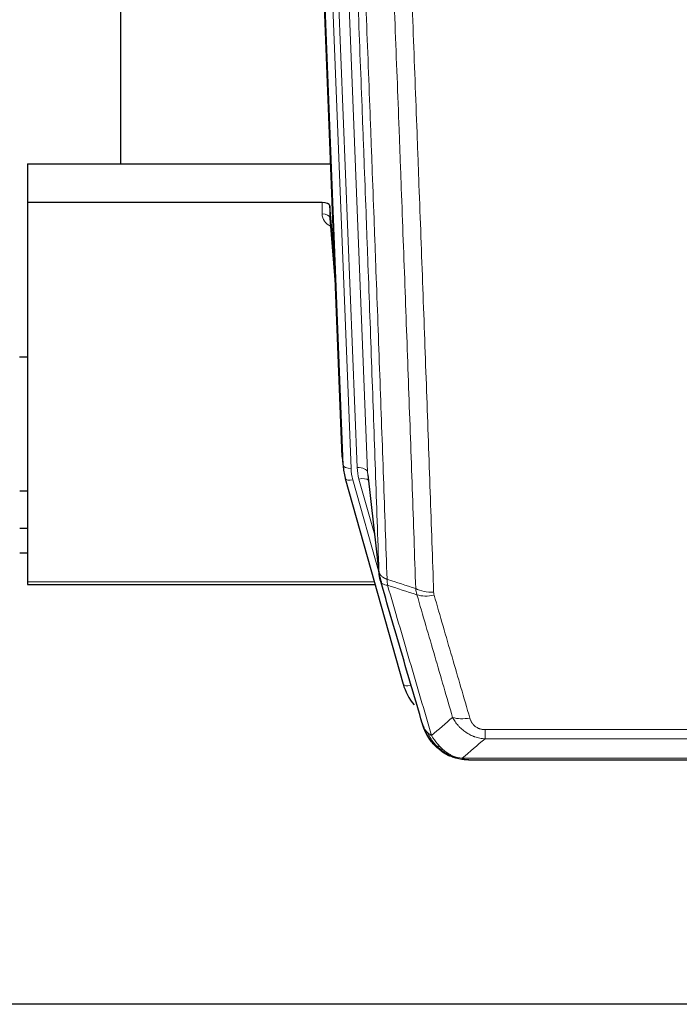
# Model space of a CAD drawing. Header units: inches. Extents: x 0 to 23760, y -13 to 16800.
# Tile 35 of 207: x 5314 to 5567, y 5772 to 6149. Entities that reach past the tile are written whole.
import ezdxf

# ---------------------------------------------------------------- set-up
doc = ezdxf.new("R2010")
doc.units = ezdxf.units.IN
doc.layers.add('254', color=7, linetype='Continuous', true_color=0xffffff)

msp = doc.modelspace()

# ---------------------------------------------------------------- linework, layer by layer
at = {"layer": '254', "color": 2, "linetype": 'Continuous', "lineweight": 25}
for p, q in [((5352.625, 6320.726), (5352.625, 6093.925)), ((5437.561, 5981.631), (5424.988, 6300.994)), ((5316.965, 6093.918), (5433.14, 6093.918)), ((5316.965, 6093.918), (5316.965, 6079.109)), ((5316.965, 6079.109), (5316.965, 5933.64)), ((5429.868, 6079.109), (5316.965, 6079.109)), ((5432.867, 6077.858), (5432.856, 6073.282)), ((5434.689, 6054.577), (5432.867, 6077.858)), ((5432.863, 6073.102), (5435.07, 6044.903)), ((5316.926, 6019.835), (5313.914, 6019.835)), ((5437.683, 5980.046), (5438.057, 5976.788)), ((5438.719, 5973.422), (5438.738, 5973.325)), ((5438.738, 5973.325), (5460.912, 5894.439)), ((5447.358, 5974.645), (5451.774, 5936.126)), ((5313.968, 5968.591), (5316.978, 5968.591)), ((5316.97, 5954.048), (5313.968, 5954.048)), ((5316.97, 5944.624), (5313.968, 5944.624)), ((5316.965, 5933.64), (5316.965, 5932.61)), ((5316.965, 5932.61), (5450.184, 5932.61)), ((5478.963, 5866.824), (5478.863, 5866.852)), ((5485.905, 5865.347), (5704.026, 5865.347)), ((6399.465, 5771.675), (5262.465, 5771.675))]:
    msp.add_line(p, q, dxfattribs=at)
at = {"layer": '254', "color": 110, "linetype": 'Continuous', "lineweight": 13}
for p, q in [((5434.202, 6307.712), (5447.268, 5975.819)), ((5437.935, 5978.373), (5425.236, 6300.936)), ((5428.171, 6301.204), (5440.929, 5977.153)), ((5430.458, 6303.028), (5443.276, 5977.445)), ((5429.858, 6074.693), (5429.868, 6079.109)), ((5432.856, 6073.282), (5435.063, 6045.094)), ((5437.561, 5981.631), (5437.935, 5978.373)), ((5441.626, 5972.752), (5451.699, 5936.918)), ((5449.999, 5951.606), (5443.973, 5973.044)), ((5447.268, 5975.819), (5451.645, 5937.638)), ((5316.965, 5933.64), (5449.897, 5933.64)), ((5459.074, 5910.677), (5463.8, 5893.866)), ((5492.294, 5877.011), (5697.637, 5877.011)), ((5492.294, 5873.478), (5492.294, 5877.011)), ((5697.637, 5873.478), (5492.294, 5873.478)), ((5478.863, 5866.852), (5478.794, 5867.009)), ((5483.563, 5866.01), (5706.368, 5866.01))]:
    msp.add_line(p, q, dxfattribs=at)
at = {"layer": '254', "color": 2, "linetype": 'Continuous', "lineweight": 25}
for centre, major_axis, ratio, start_param, end_param in [((5429.868, 6077.815), (3, 0), 0.4313147, 0.033781, 1.5709509), ((5464.581, 5982.475), (-27.037, -0.043), 0.8858289, 0.0334668, 0.0997972), ((5464.947, 5979.288), (-27.027, -0.37), 0.8864308, 0.02276, 0.2319114), ((5487.107, 5900.452), (-27.014, -0.465), 0.8900028, 0.2292736, 0.6020668)]:
    msp.add_ellipse(centre, major_axis=major_axis, ratio=ratio, start_param=start_param, end_param=end_param, dxfattribs=at)
at = {"layer": '254', "color": 110, "linetype": 'Continuous', "lineweight": 13}
for centre, major_axis, ratio, start_param, end_param in [((5435.861, 6074.693), (-6.003, -0.046), 0.8757409, 6.2743462, 7.3700502), ((5429.858, 6073.238), (-3, 0.007), 0.4848086, 3.1763596, 4.7135294), ((5440.929, 5978.538), (2.998, 0.118), 0.4614673, 3.175787, 4.6942235), ((5464.947, 5977.903), (-24.033, -0.038), 0.8858289, 0.0334668, 0.2426182), ((5443.276, 5975.598), (3.997, 0.157), 0.4614673, 0.0341943, 1.5526308), ((5467.294, 5978.195), (-24.033, -0.038), 0.8858289, 0.0334668, 0.2426182), ((5441.626, 5974.137), (2.888, 0.812), 0.4480327, 3.1416079, 4.5871119), ((5443.973, 5971.197), (3.851, 1.082), 0.4480327, 0.2500116, 1.4455193), ((5472.598, 5935.288), (-9.994, -0.345), 0.559112, 0.7940626, 1.551472), ((5472.786, 5934.116), (-9.604, -2.788), 0.5442898, 0.6684637, 1.414101), ((5463.8, 5895.251), (2.888, 0.812), 0.4480327, 3.1416079, 4.5871119), ((5486.447, 5887.233), (-9.598, -2.808), 0.562843, 0.6646512, 1.4076092)]:
    msp.add_ellipse(centre, major_axis=major_axis, ratio=ratio, start_param=start_param, end_param=end_param, dxfattribs=at)
for points, knots in [([(5451.645, 5937.638), (5451.2, 5950.485), (5450.294, 5976.336), (5448.887, 6015.58), (5447.917, 6042.054), (5447.362, 6057.033), (5447.301, 6058.699), (5447.177, 6062.032), (5446.991, 6067.036), (5446.554, 6078.735), (5446.176, 6088.804), (5445.858, 6097.217), (5445.794, 6098.901), (5445.666, 6102.271), (5445.474, 6107.329), (5445.024, 6119.152), (5444.634, 6129.325), (5443.848, 6149.72), (5442.784, 6177.048), (5441.144, 6218.442), (5440.019, 6246.307), (5439.449, 6260.306)], [0, 0, 0, 0, 0.125, 0.25, 0.375, 0.375, 0.390625, 0.390625, 0.40625, 0.4375, 0.5, 0.5, 0.515625, 0.515625, 0.53125, 0.5625, 0.625, 0.625, 0.75, 0.875, 1, 1, 1, 1]), ([(5442.505, 6258.526), (5443.076, 6244.473), (5444.204, 6216.502), (5445.849, 6174.951), (5446.915, 6147.519), (5447.704, 6127.047), (5448.095, 6116.836), (5448.547, 6104.967), (5448.739, 6099.89), (5448.867, 6096.507), (5448.931, 6094.817), (5449.25, 6086.372), (5449.629, 6076.264), (5450.067, 6064.521), (5450.254, 6059.498), (5450.378, 6056.152), (5450.44, 6054.48), (5450.996, 6039.444), (5451.969, 6012.869), (5453.38, 5973.475), (5454.288, 5947.526), (5454.734, 5934.63)], [0, 0, 0, 0, 0.125, 0.25, 0.375, 0.375, 0.4375, 0.46875, 0.484375, 0.484375, 0.5, 0.5, 0.5625, 0.59375, 0.609375, 0.609375, 0.625, 0.625, 0.75, 0.875, 1, 1, 1, 1]), ([(5465.731, 5931.061), (5465.292, 5943.758), (5464.401, 5969.304), (5463.479, 5995.151), (5462.776, 6014.649), (5462.54, 6021.167), (5462.063, 6034.241), (5461.823, 6040.797), (5461.097, 6060.521), (5460.605, 6073.741), (5459.981, 6090.356), (5459.855, 6093.682), (5459.604, 6100.344), (5459.225, 6110.35), (5458.842, 6120.392), (5458.07, 6140.524), (5457.027, 6167.499), (5455.417, 6208.35), (5454.315, 6235.846), (5453.757, 6249.659)], [0, 0, 0, 0, 0.125, 0.25, 0.25, 0.3125, 0.3125, 0.375, 0.375, 0.5, 0.5, 0.53125, 0.53125, 0.5625, 0.625, 0.625, 0.75, 0.875, 1, 1, 1, 1]), ([(5460.64, 6248.698), (5461.197, 6234.867), (5462.298, 6207.337), (5463.906, 6166.433), (5464.948, 6139.425), (5465.719, 6119.267), (5466.101, 6109.212), (5466.479, 6099.194), (5466.731, 6092.523), (5466.856, 6089.192), (5467.479, 6072.557), (5467.971, 6059.32), (5468.696, 6039.57), (5468.936, 6033.006), (5469.412, 6019.915), (5469.648, 6013.389), (5470.35, 5993.866), (5471.27, 5967.986), (5472.161, 5942.408), (5472.598, 5929.695)], [0, 0, 0, 0, 0.125, 0.25, 0.375, 0.375, 0.4375, 0.46875, 0.46875, 0.5, 0.5, 0.625, 0.625, 0.6875, 0.6875, 0.75, 0.75, 0.875, 1, 1, 1, 1]), ([(5451.645, 5937.638), (5451.645, 5937.63), (5451.647, 5937.614), (5451.65, 5937.591), (5451.654, 5937.567), (5451.657, 5937.543), (5451.661, 5937.52), (5451.665, 5937.496), (5451.669, 5937.472), (5451.674, 5937.449), (5451.679, 5937.425), (5451.684, 5937.402), (5451.689, 5937.378), (5451.695, 5937.355), (5451.701, 5937.331), (5451.707, 5937.308), (5451.713, 5937.284), (5451.72, 5937.261), (5451.727, 5937.237), (5451.734, 5937.214), (5451.741, 5937.19), (5451.749, 5937.167), (5451.757, 5937.144), (5451.765, 5937.121), (5451.773, 5937.097), (5451.782, 5937.074), (5451.791, 5937.051), (5451.8, 5937.028), (5451.809, 5937.004), (5451.819, 5936.981), (5451.829, 5936.958), (5451.839, 5936.935), (5451.849, 5936.912), (5451.86, 5936.889), (5451.871, 5936.866), (5451.882, 5936.843), (5451.893, 5936.82), (5451.905, 5936.797), (5451.917, 5936.775), (5451.929, 5936.752), (5451.941, 5936.729), (5451.954, 5936.706), (5451.967, 5936.684), (5451.98, 5936.661), (5451.993, 5936.638), (5452.007, 5936.616), (5452.02, 5936.593), (5452.035, 5936.571), (5452.049, 5936.548), (5452.063, 5936.526), (5452.078, 5936.504), (5452.093, 5936.481), (5452.109, 5936.459), (5452.124, 5936.437), (5452.14, 5936.415), (5452.156, 5936.393), (5452.172, 5936.371), (5452.189, 5936.349), (5452.206, 5936.327), (5452.223, 5936.305), (5452.24, 5936.283), (5452.257, 5936.261), (5452.275, 5936.239), (5452.293, 5936.218), (5452.311, 5936.196), (5452.33, 5936.174), (5452.348, 5936.153), (5452.367, 5936.131), (5452.386, 5936.11), (5452.406, 5936.089), (5452.425, 5936.067), (5452.445, 5936.046), (5452.465, 5936.025), (5452.485, 5936.004), (5452.506, 5935.983), (5452.527, 5935.962), (5452.554, 5935.935), (5452.588, 5935.902), (5452.629, 5935.863), (5452.67, 5935.824), (5452.713, 5935.786), (5452.756, 5935.748), (5452.8, 5935.711), (5452.845, 5935.673), (5452.89, 5935.636), (5452.937, 5935.599), (5452.984, 5935.563), (5453.032, 5935.527), (5453.08, 5935.491), (5453.13, 5935.455), (5453.18, 5935.42), (5453.231, 5935.385), (5453.283, 5935.351), (5453.335, 5935.316), (5453.388, 5935.283), (5453.442, 5935.249), (5453.497, 5935.216), (5453.552, 5935.183), (5453.608, 5935.15), (5453.665, 5935.118), (5453.722, 5935.086), (5453.781, 5935.055), (5453.839, 5935.024), (5453.899, 5934.993), (5453.959, 5934.963), (5454.02, 5934.933), (5454.082, 5934.904), (5454.144, 5934.874), (5454.207, 5934.846), (5454.271, 5934.817), (5454.335, 5934.789), (5454.4, 5934.762), (5454.465, 5934.734), (5454.532, 5934.708), (5454.598, 5934.681), (5454.666, 5934.655), (5454.711, 5934.638), (5454.734, 5934.63)], [0, 0, 0, 0, 0.0066687, 0.0133374, 0.0200061, 0.0266746, 0.0333432, 0.0400116, 0.0466801, 0.0533484, 0.0600168, 0.066685, 0.0733532, 0.0800214, 0.0866895, 0.0933575, 0.1000255, 0.1066935, 0.1133614, 0.1200292, 0.126697, 0.1333647, 0.1400324, 0.1467001, 0.1533676, 0.1600352, 0.1667026, 0.1733701, 0.1800374, 0.1867047, 0.193372, 0.2000392, 0.2067064, 0.2133735, 0.2200405, 0.2267075, 0.2333745, 0.2400414, 0.2467082, 0.253375, 0.2600418, 0.2667085, 0.2733751, 0.2800417, 0.2867082, 0.2933747, 0.3000412, 0.3067075, 0.3133739, 0.3200401, 0.3267064, 0.3333725, 0.3400387, 0.3467047, 0.3533708, 0.3600367, 0.3667026, 0.3733685, 0.3800343, 0.3867001, 0.3933658, 0.4000315, 0.4066971, 0.4133626, 0.4200281, 0.4266936, 0.433359, 0.4400243, 0.4466896, 0.4533549, 0.4600201, 0.4666852, 0.4733503, 0.4800154, 0.4866804, 0.4933453, 0.5000102, 0.5125098, 0.5250093, 0.5375088, 0.5500082, 0.5625077, 0.5750071, 0.5875066, 0.600006, 0.6125054, 0.6250049, 0.6375043, 0.6500037, 0.6625032, 0.6750026, 0.6875021, 0.7000016, 0.7125011, 0.7250006, 0.7375001, 0.7499997, 0.7624993, 0.7749989, 0.7874985, 0.7999982, 0.812498, 0.8249977, 0.8374975, 0.8499974, 0.8624973, 0.8749972, 0.8874972, 0.8999973, 0.9124974, 0.9249976, 0.9374978, 0.9499981, 0.9624985, 0.9749989, 0.9874994, 1, 1, 1, 1]), ([(5454.946, 5932.339), (5454.871, 5932.711), (5454.828, 5933.083), (5454.77, 5933.842), (5454.755, 5934.228), (5454.734, 5934.63)], [0, 0, 0, 0, 0.5, 0.5, 1, 1, 1, 1]), ([(5452.201, 5934.187), (5452.222, 5933.941), (5452.3, 5933.71), (5452.563, 5933.291), (5452.749, 5933.103), (5453.221, 5932.781), (5453.506, 5932.647), (5454.165, 5932.443), (5454.537, 5932.373), (5454.946, 5932.339)], [0, 0, 0, 0, 0.25, 0.25, 0.5, 0.5, 0.75, 0.75, 1, 1, 1, 1]), ([(5454.946, 5932.339), (5457.768, 5922.646), (5460.584, 5912.998), (5464.797, 5898.595), (5466.2, 5893.806), (5469.003, 5884.25), (5470.402, 5879.484), (5471.8, 5874.729)], [0, 0, 0, 0, 0.5, 0.5, 0.75, 0.75, 1, 1, 1, 1]), ([(5479.867, 5881.691), (5478.732, 5885.577), (5477.595, 5889.471), (5475.32, 5897.274), (5474.181, 5901.183), (5470.762, 5912.932), (5468.478, 5920.795), (5466.189, 5928.688)], [0, 0, 0, 0, 0.25, 0.25, 0.5, 0.5, 1, 1, 1, 1]), ([(5472.786, 5928.518), (5472.73, 5928.711), (5472.686, 5928.906), (5472.624, 5929.298), (5472.605, 5929.496), (5472.598, 5929.695)], [0, 0, 0, 0, 0.5, 0.5, 1, 1, 1, 1]), ([(5472.786, 5928.518), (5475.071, 5920.612), (5477.353, 5912.737), (5480.768, 5900.969), (5481.905, 5897.054), (5484.178, 5889.239), (5485.313, 5885.339), (5486.447, 5881.447)], [0, 0, 0, 0, 0.5, 0.5, 0.75, 0.75, 1, 1, 1, 1]), ([(5492.294, 5873.478), (5491.959, 5873.501), (5491.626, 5873.535), (5490.963, 5873.622), (5490.635, 5873.676), (5489.659, 5873.868), (5489.021, 5874.036), (5488.318, 5874.273), (5488.241, 5874.3), (5488.085, 5874.355), (5488.008, 5874.383), (5487.776, 5874.47), (5487.623, 5874.53), (5487.169, 5874.718), (5486.574, 5874.988), (5486.001, 5875.296), (5485.58, 5875.541), (5485.371, 5875.667), (5485.166, 5875.798), (5485.03, 5875.887), (5484.962, 5875.932), (5484.356, 5876.341), (5483.848, 5876.737), (5483.129, 5877.377), (5482.896, 5877.597), (5482.558, 5877.939), (5482.447, 5878.055), (5482.229, 5878.291), (5482.121, 5878.411), (5481.594, 5879.016), (5481.206, 5879.522), (5480.491, 5880.577), (5480.164, 5881.124), (5479.867, 5881.691)], [0, 0, 0, 0, 0.0625, 0.0625, 0.125, 0.125, 0.25, 0.25, 0.265625, 0.265625, 0.28125, 0.28125, 0.3125, 0.3125, 0.375, 0.4375, 0.4375, 0.46875, 0.484375, 0.484375, 0.5, 0.5, 0.625, 0.625, 0.6875, 0.6875, 0.71875, 0.71875, 0.75, 0.75, 0.875, 0.875, 1, 1, 1, 1]), ([(5492.294, 5877.011), (5492.111, 5877.011), (5491.929, 5877.017), (5491.565, 5877.044), (5491.385, 5877.063), (5491.03, 5877.117), (5490.854, 5877.151), (5490.508, 5877.233), (5490.337, 5877.281), (5490.126, 5877.351), (5490.084, 5877.366), (5490, 5877.396), (5489.876, 5877.442), (5489.754, 5877.492), (5489.516, 5877.597), (5489.208, 5877.75), (5488.921, 5877.929), (5488.747, 5878.048), (5488.713, 5878.073), (5488.645, 5878.122), (5488.611, 5878.147), (5488.511, 5878.223), (5488.446, 5878.275), (5488.257, 5878.434), (5488.138, 5878.545), (5487.911, 5878.773), (5487.804, 5878.891), (5487.601, 5879.134), (5487.505, 5879.259), (5487.392, 5879.419), (5487.37, 5879.451), (5487.326, 5879.516), (5487.305, 5879.549), (5487.241, 5879.647), (5487.2, 5879.713), (5487.081, 5879.913), (5487.008, 5880.047), (5486.871, 5880.32), (5486.807, 5880.457), (5486.631, 5880.875), (5486.531, 5881.158), (5486.447, 5881.447)], [0, 0, 0, 0, 0.0625, 0.0625, 0.125, 0.125, 0.1875, 0.1875, 0.25, 0.25, 0.265625, 0.265625, 0.28125, 0.3125, 0.3125, 0.375, 0.4375, 0.4375, 0.453125, 0.453125, 0.46875, 0.46875, 0.5, 0.5, 0.5625, 0.5625, 0.625, 0.625, 0.6875, 0.6875, 0.703125, 0.703125, 0.71875, 0.71875, 0.75, 0.75, 0.8125, 0.8125, 0.875, 0.875, 1, 1, 1, 1]), ([(5468.882, 5877.644), (5469.039, 5877.359), (5469.219, 5877.084), (5469.623, 5876.555), (5469.848, 5876.301), (5470.093, 5876.06)], [0, 0, 0, 0, 0.5, 0.5, 1, 1, 1, 1]), ([(5470.093, 5876.06), (5470.339, 5875.812), (5470.605, 5875.577), (5471.175, 5875.133), (5471.479, 5874.924), (5471.8, 5874.729)], [0, 0, 0, 0, 0.5, 0.5, 1, 1, 1, 1]), ([(5473.751, 5870.735), (5473.38, 5871.124), (5473.023, 5871.53), (5471.662, 5873.213), (5470.791, 5874.607), (5470.093, 5876.06)], [0, 0, 0, 0, 0.25, 0.25, 1, 1, 1, 1]), ([(5474.975, 5870.522), (5474.676, 5870.838), (5474.386, 5871.166), (5473.259, 5872.516), (5472.493, 5873.614), (5471.8, 5874.729)], [0, 0, 0, 0, 0.25, 0.25, 1, 1, 1, 1]), ([(5472.765, 5871.219), (5472.796, 5871.193), (5472.828, 5871.167), (5472.963, 5871.065), (5473.076, 5870.995), (5473.325, 5870.873), (5473.461, 5870.821), (5473.653, 5870.762), (5473.702, 5870.748), (5473.751, 5870.735)], [0, 0, 0, 0, 0.125, 0.125, 0.5, 0.5, 0.875, 0.875, 1, 1, 1, 1]), ([(5473.751, 5870.735), (5473.85, 5870.708), (5473.951, 5870.685), (5474.208, 5870.635), (5474.365, 5870.611), (5474.676, 5870.567), (5474.829, 5870.546), (5474.975, 5870.522)], [0, 0, 0, 0, 0.25, 0.25, 0.625, 0.625, 1, 1, 1, 1]), ([(5478.945, 5867.403), (5478.764, 5867.5), (5478.586, 5867.602), (5477.879, 5868.027), (5477.364, 5868.385), (5476.37, 5869.172), (5475.891, 5869.6), (5475.276, 5870.209), (5475.125, 5870.364), (5474.975, 5870.522)], [0, 0, 0, 0, 0.125, 0.125, 0.5, 0.5, 0.875, 0.875, 1, 1, 1, 1]), ([(5478.794, 5867.009), (5478.793, 5867.039), (5478.794, 5867.071), (5478.808, 5867.157), (5478.824, 5867.212), (5478.872, 5867.316), (5478.904, 5867.365), (5478.945, 5867.403)], [0, 0, 0, 0, 0.25, 0.25, 0.625, 0.625, 1, 1, 1, 1]), ([(5483.563, 5866.01), (5482.342, 5866.112), (5481.166, 5866.406), (5479.672, 5867.032), (5479.305, 5867.209), (5478.945, 5867.403)], [0, 0, 0, 0, 0.75, 0.75, 1, 1, 1, 1]), ([(5484.433, 5865.49), (5484.315, 5865.517), (5484.205, 5865.547), (5483.956, 5865.634), (5483.831, 5865.695), (5483.645, 5865.838), (5483.584, 5865.918), (5483.563, 5866.01)], [0, 0, 0, 0, 0.25, 0.25, 0.625, 0.625, 1, 1, 1, 1])]:
    msp.add_open_spline(points, degree=3, knots=knots, dxfattribs=at)
at = {"layer": '254', "color": 2, "linetype": 'Continuous', "lineweight": 25}
for points, knots in [([(5452.201, 5934.187), (5452.196, 5934.205), (5452.186, 5934.239), (5452.171, 5934.291), (5452.155, 5934.345), (5452.14, 5934.399), (5452.125, 5934.455), (5452.109, 5934.512), (5452.094, 5934.57), (5452.079, 5934.629), (5452.063, 5934.689), (5452.048, 5934.751), (5452.032, 5934.813), (5452.017, 5934.877), (5452.002, 5934.941), (5451.987, 5935.007), (5451.972, 5935.074), (5451.957, 5935.143), (5451.942, 5935.212), (5451.927, 5935.282), (5451.912, 5935.354), (5451.898, 5935.427), (5451.884, 5935.501), (5451.87, 5935.576), (5451.856, 5935.652), (5451.842, 5935.729), (5451.829, 5935.808), (5451.808, 5935.935), (5451.782, 5936.104), (5451.754, 5936.311), (5451.73, 5936.503), (5451.711, 5936.68), (5451.695, 5936.842), (5451.682, 5936.99), (5451.672, 5937.122), (5451.664, 5937.239), (5451.658, 5937.341), (5451.653, 5937.428), (5451.65, 5937.499), (5451.648, 5937.555), (5451.646, 5937.597), (5451.645, 5937.622), (5451.645, 5937.635), (5451.645, 5937.638)], [0, 0, 0, 0, 0.0155037, 0.0313049, 0.0474035, 0.0637997, 0.0804935, 0.097485, 0.1147743, 0.1323613, 0.1502462, 0.1684289, 0.1869096, 0.2056883, 0.224765, 0.2441397, 0.2638126, 0.2837835, 0.3040527, 0.32462, 0.3454856, 0.3666494, 0.3881116, 0.409872, 0.4319308, 0.454288, 0.4769435, 0.4998975, 0.5635611, 0.6228928, 0.6778927, 0.7285606, 0.7748966, 0.8169007, 0.8545729, 0.8879131, 0.9169214, 0.9415977, 0.9619421, 0.9779545, 0.989635, 0.9969835, 1, 1, 1, 1]), ([(5468.243, 5879.418), (5466.913, 5883.94), (5465.58, 5888.473), (5462.913, 5897.56), (5461.577, 5902.114), (5457.566, 5915.807), (5454.887, 5924.976), (5452.201, 5934.187)], [0, 0, 0, 0, 0.25, 0.25, 0.5, 0.5, 1, 1, 1, 1]), ([(5468.243, 5879.418), (5468.301, 5879.108), (5468.383, 5878.804), (5468.596, 5878.211), (5468.727, 5877.923), (5468.882, 5877.644)], [0, 0, 0, 0, 0.5, 0.5, 1, 1, 1, 1]), ([(5472.275, 5871.921), (5472.264, 5871.934), (5472.24, 5871.961), (5472.205, 5872.001), (5472.17, 5872.041), (5472.134, 5872.083), (5472.098, 5872.125), (5472.061, 5872.167), (5472.024, 5872.211), (5471.987, 5872.255), (5471.949, 5872.3), (5471.911, 5872.346), (5471.873, 5872.392), (5471.834, 5872.439), (5471.795, 5872.487), (5471.755, 5872.535), (5471.716, 5872.585), (5471.676, 5872.635), (5471.635, 5872.686), (5471.594, 5872.737), (5471.553, 5872.79), (5471.512, 5872.843), (5471.47, 5872.897), (5471.429, 5872.951), (5471.386, 5873.007), (5471.344, 5873.063), (5471.301, 5873.12), (5471.258, 5873.178), (5471.215, 5873.236), (5471.172, 5873.296), (5471.128, 5873.356), (5471.084, 5873.417), (5471.04, 5873.479), (5470.996, 5873.541), (5470.951, 5873.605), (5470.907, 5873.669), (5470.862, 5873.734), (5470.817, 5873.8), (5470.772, 5873.867), (5470.727, 5873.935), (5470.681, 5874.003), (5470.636, 5874.073), (5470.59, 5874.143), (5470.544, 5874.214), (5470.498, 5874.286), (5470.452, 5874.359), (5470.406, 5874.432), (5470.36, 5874.507), (5470.314, 5874.582), (5470.268, 5874.658), (5470.222, 5874.736), (5470.176, 5874.814), (5470.129, 5874.893), (5470.083, 5874.973), (5470.037, 5875.053), (5469.991, 5875.135), (5469.945, 5875.218), (5469.898, 5875.301), (5469.852, 5875.385), (5469.806, 5875.471), (5469.76, 5875.557), (5469.715, 5875.644), (5469.669, 5875.732), (5469.623, 5875.821), (5469.578, 5875.911), (5469.533, 5876.002), (5469.487, 5876.094), (5469.442, 5876.187), (5469.398, 5876.281), (5469.353, 5876.375), (5469.309, 5876.471), (5469.264, 5876.568), (5469.221, 5876.665), (5469.177, 5876.764), (5469.133, 5876.863), (5469.09, 5876.964), (5469.048, 5877.065), (5469.005, 5877.167), (5468.963, 5877.271), (5468.921, 5877.375), (5468.879, 5877.48), (5468.838, 5877.586), (5468.798, 5877.694), (5468.757, 5877.802), (5468.717, 5877.911), (5468.678, 5878.021), (5468.639, 5878.132), (5468.6, 5878.244), (5468.562, 5878.357), (5468.524, 5878.471), (5468.487, 5878.586), (5468.451, 5878.702), (5468.415, 5878.819), (5468.379, 5878.937), (5468.344, 5879.056), (5468.31, 5879.176), (5468.276, 5879.296), (5468.254, 5879.377), (5468.243, 5879.418)], [0, 0, 0, 0, 0.0060657, 0.012223, 0.0184718, 0.0248123, 0.0312443, 0.0377679, 0.0443831, 0.0510899, 0.0578883, 0.0647782, 0.0717598, 0.0788329, 0.0859977, 0.093254, 0.1006019, 0.1080414, 0.1155725, 0.1231952, 0.1309095, 0.1387154, 0.1466129, 0.1546019, 0.1626826, 0.1708549, 0.1791188, 0.1874742, 0.1959213, 0.20446, 0.2130903, 0.2218121, 0.2306256, 0.2395307, 0.2485274, 0.2576156, 0.2667955, 0.276067, 0.2854301, 0.2948848, 0.3044311, 0.314069, 0.3237985, 0.3336196, 0.3435324, 0.3535367, 0.3636326, 0.3738202, 0.3840993, 0.3944701, 0.4049324, 0.4154864, 0.426132, 0.4368691, 0.4476979, 0.4586183, 0.4696303, 0.480734, 0.4919292, 0.503216, 0.5145945, 0.5260645, 0.5376262, 0.5492795, 0.5610244, 0.5728609, 0.584789, 0.5968087, 0.60892, 0.621123, 0.6334175, 0.6458037, 0.6582815, 0.6708509, 0.6835119, 0.6962645, 0.7091087, 0.7220445, 0.735072, 0.748191, 0.7614017, 0.774704, 0.7880979, 0.8015834, 0.8151605, 0.8288293, 0.8425896, 0.8564416, 0.8703852, 0.8844204, 0.8985472, 0.9127656, 0.9270756, 0.9414773, 0.9559705, 0.9705554, 0.9852319, 1, 1, 1, 1]), ([(5472.765, 5871.219), (5472.33, 5871.689), (5471.92, 5872.18), (5470.391, 5874.215), (5469.495, 5875.904), (5468.882, 5877.644)], [0, 0, 0, 0, 0.25, 0.25, 1, 1, 1, 1]), ([(5472.335, 5871.787), (5472.357, 5871.743), (5472.38, 5871.698), (5472.459, 5871.563), (5472.521, 5871.473), (5472.647, 5871.329), (5472.703, 5871.273), (5472.765, 5871.219)], [0, 0, 0, 0, 0.2280377, 0.2280377, 0.6912151, 0.6912151, 1, 1, 1, 1]), ([(5475.276, 5868.962), (5474.63, 5869.444), (5474.014, 5869.97), (5473.206, 5870.756), (5472.983, 5870.985), (5472.765, 5871.219)], [0, 0, 0, 0, 0.7159091, 0.7159091, 1, 1, 1, 1]), ([(5478.794, 5867.009), (5478.566, 5867.121), (5478.338, 5867.238), (5477.437, 5867.731), (5476.777, 5868.152), (5475.508, 5869.09), (5474.898, 5869.607), (5474.126, 5870.35), (5473.937, 5870.54), (5473.751, 5870.735)], [0, 0, 0, 0, 0.125, 0.125, 0.5, 0.5, 0.875, 0.875, 1, 1, 1, 1]), ([(5484.433, 5865.49), (5483.023, 5865.579), (5481.586, 5865.885), (5479.716, 5866.586), (5479.252, 5866.786), (5478.794, 5867.009)], [0, 0, 0, 0, 0.75, 0.75, 1, 1, 1, 1]), ([(5480.961, 5866.094), (5480.881, 5866.118), (5480.802, 5866.142), (5480.129, 5866.354), (5479.541, 5866.573), (5478.963, 5866.824)], [0, 0, 0, 0, 0.1180686, 0.1180686, 1, 1, 1, 1]), ([(5486.105, 5865.35), (5486.031, 5865.348), (5485.957, 5865.347), (5485.661, 5865.348), (5485.439, 5865.357), (5485.012, 5865.392), (5484.806, 5865.418), (5484.554, 5865.464), (5484.493, 5865.476), (5484.433, 5865.49)], [0, 0, 0, 0, 0.125, 0.125, 0.5, 0.5, 0.875, 0.875, 1, 1, 1, 1])]:
    msp.add_open_spline(points, degree=3, knots=knots, dxfattribs=at)
for points, degree in [([(5451.768, 5936.207), (5452.518, 5933.376)], 1), ([(5475.352, 5868.905), (5476.998, 5867.685), (5478.865, 5866.85)], 2), ([(5486.105, 5865.35), (5485.488, 5865.346), (5484.865, 5865.376), (5484.239, 5865.44)], 3)]:
    msp.add_open_spline(points, degree=degree, dxfattribs=at)
at = {"layer": '254', "color": 110, "linetype": 'Continuous', "lineweight": 13}
for points in [[(5454.734, 5934.63), (5458.399, 5933.442), (5462.065, 5932.252), (5465.731, 5931.061)], [(5466.189, 5928.688), (5462.441, 5929.907), (5458.693, 5931.124), (5454.946, 5932.339)], [(5466.189, 5928.688), (5466.077, 5929.072), (5465.889, 5929.852), (5465.771, 5930.654), (5465.731, 5931.061)], [(5471.8, 5874.729), (5474.474, 5877.052), (5477.163, 5879.373), (5479.867, 5881.691)], [(5492.294, 5873.478), (5489.366, 5870.991), (5486.456, 5868.502), (5483.563, 5866.01)]]:
    msp.add_open_spline(points, degree=3, dxfattribs=at)

doc.saveas('drawing.dxf')
